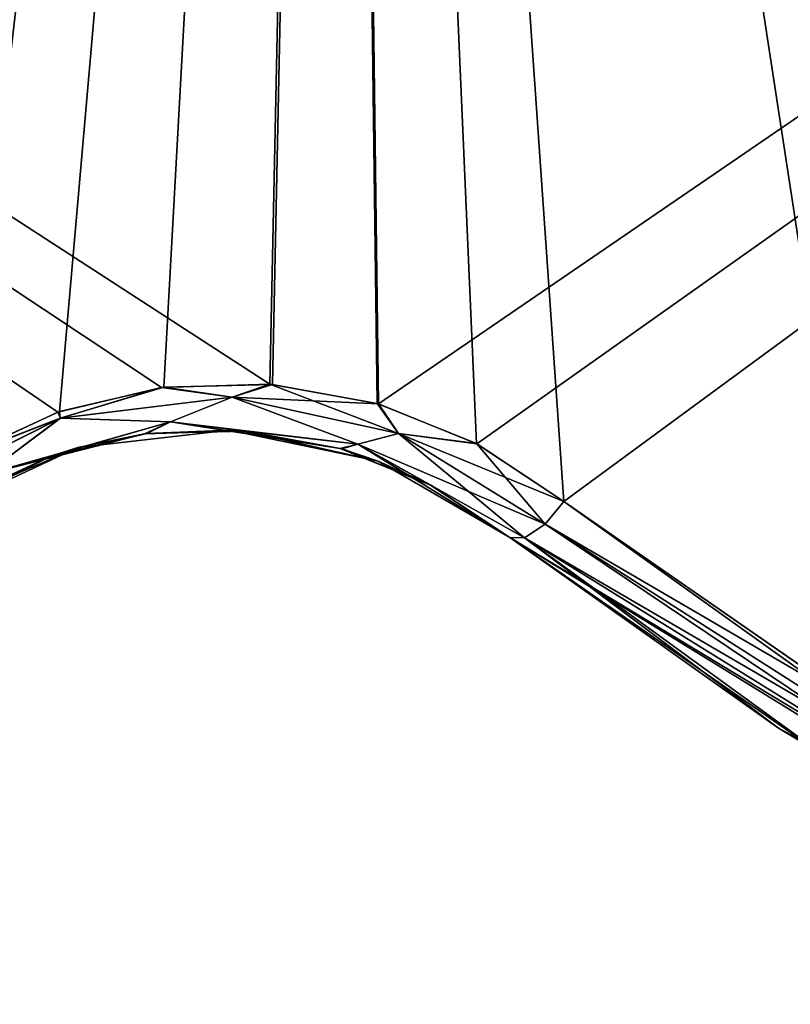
# Model space of a CAD drawing. Header units: millimetres. Extents: x -125 to 125, y -46 to 12.
# Tile 212 of 256: x 60.3 to 61.91, y -41.92 to -39.85. Entities that reach past the tile are written whole.
import ezdxf

# ---------------------------------------------------------------- set-up
doc = ezdxf.new("R2010")
doc.units = ezdxf.units.MM
doc.header["$LTSCALE"] = 26.699852
for name, color, linetype in [('127', 7, 'CONTINUOUS'), ('172', 7, 'CONTINUOUS'), ('182', 7, 'CONTINUOUS'), ('183', 7, 'CONTINUOUS'), ('211', 7, 'CONTINUOUS'), ('212', 7, 'CONTINUOUS'), ('241', 7, 'CONTINUOUS'), ('242', 7, 'CONTINUOUS')]:
    doc.layers.add(name, color=color, linetype=linetype)

msp = doc.modelspace()

# ---------------------------------------------------------------- linework, layer by layer
at = {"layer": '127', "linetype": 'CONTINUOUS'}
for points in [[(62.4702, -41.6423, 71.577), (61.324, -40.9377, 71.577), (62.4702, -41.6423, 59.6195), (62.4702, -41.6423, 71.577)], [(61.324, -40.9377, 71.577), (61.324, -40.9377, 60.8313), (62.4702, -41.6423, 59.6195), (61.324, -40.9377, 71.577)], [(62.4702, -41.6423, 59.6195), (61.324, -40.9377, 60.8313), (61.324, -40.9377, 59.6195), (62.4702, -41.6423, 59.6195)], [(62.4702, -41.6423, 83.5345), (61.324, -40.9377, 83.5345), (62.4702, -41.6423, 71.577), (62.4702, -41.6423, 83.5345)], [(61.324, -40.9377, 83.5345), (61.324, -40.9377, 72.7888), (62.4702, -41.6423, 71.577), (61.324, -40.9377, 83.5345)], [(62.4702, -41.6423, 71.577), (61.324, -40.9377, 72.7888), (61.324, -40.9377, 71.577), (62.4702, -41.6423, 71.577)], [(61.324, -40.9377, 47.6619), (61.324, -40.9377, 36.9163), (62.4702, -41.6423, 35.7044), (61.324, -40.9377, 47.6619)], [(62.4702, -41.6423, 35.7044), (61.324, -40.9377, 36.9163), (61.324, -40.9377, 35.7044), (62.4702, -41.6423, 35.7044)], [(62.4702, -41.6423, 35.7044), (61.324, -40.9377, 35.7044), (62.4702, -41.6423, 23.7469), (62.4702, -41.6423, 35.7044)], [(61.324, -40.9377, 35.7044), (61.324, -40.9377, 24.9588), (62.4702, -41.6423, 23.7469), (61.324, -40.9377, 35.7044)], [(62.4702, -41.6423, 23.7469), (61.324, -40.9377, 24.9588), (61.324, -40.9377, 23.7469), (62.4702, -41.6423, 23.7469)], [(62.4702, -41.6423, 59.6195), (61.324, -40.9377, 59.6195), (62.4702, -41.6423, 47.6619), (62.4702, -41.6423, 59.6195)], [(61.324, -40.9377, 59.6195), (61.324, -40.9377, 48.8738), (62.4702, -41.6423, 47.6619), (61.324, -40.9377, 59.6195)], [(62.4702, -41.6423, 47.6619), (61.324, -40.9377, 48.8738), (61.324, -40.9377, 47.6619), (62.4702, -41.6423, 47.6619)], [(62.4702, -41.6423, 47.6619), (61.324, -40.9377, 47.6619), (62.4702, -41.6423, 35.7044), (62.4702, -41.6423, 47.6619)], [(61.8868, -41.337, 107.4499), (61.324, -40.9377, 107.7738), (61.324, -40.9377, 107.4495), (61.8868, -41.337, 107.4499)], [(61.8868, -41.337, 107.4499), (61.324, -40.9377, 107.4495), (62.4702, -41.6423, 95.492), (61.8868, -41.337, 107.4499)], [(61.324, -40.9377, -106.5739), (61.324, -40.9377, -107.7738), (61.9777, -41.3912, -107.3975), (61.324, -40.9377, -106.5739)], [(61.324, -40.9377, -95.8283), (61.324, -40.9377, -106.5739), (61.9777, -41.3912, -107.3975), (61.324, -40.9377, -95.8283)], [(62.4702, -41.6423, -95.8283), (61.324, -40.9377, -95.8283), (61.9777, -41.3912, -107.3975), (62.4702, -41.6423, -95.8283)], [(61.324, -40.9377, -95.8283), (62.4702, -41.6423, -95.8283), (61.324, -40.9377, -94.6164), (61.324, -40.9377, -95.8283)], [(62.4702, -41.6423, -95.8283), (62.4702, -41.6423, -83.8707), (61.324, -40.9377, -83.8707), (62.4702, -41.6423, -95.8283)], [(62.4702, -41.6423, -95.8283), (61.324, -40.9377, -83.8707), (61.324, -40.9377, -94.6164), (62.4702, -41.6423, -95.8283)], [(62.4702, -41.6423, 95.492), (61.324, -40.9377, 95.492), (62.4702, -41.6423, 83.5345), (62.4702, -41.6423, 95.492)], [(61.324, -40.9377, 95.492), (61.324, -40.9377, 84.7463), (62.4702, -41.6423, 83.5345), (61.324, -40.9377, 95.492)], [(62.4702, -41.6423, 83.5345), (61.324, -40.9377, 84.7463), (61.324, -40.9377, 83.5345), (62.4702, -41.6423, 83.5345)], [(61.324, -40.9377, 107.4495), (61.324, -40.9377, 96.7039), (62.4702, -41.6423, 95.492), (61.324, -40.9377, 107.4495)], [(62.4702, -41.6423, 95.492), (61.324, -40.9377, 96.7039), (61.324, -40.9377, 95.492), (62.4702, -41.6423, 95.492)], [(62.4702, -41.6423, -59.9557), (61.324, -40.9377, -59.9557), (62.4702, -41.6423, -71.9132), (62.4702, -41.6423, -59.9557)], [(61.324, -40.9377, -59.9557), (61.324, -40.9377, -70.7014), (62.4702, -41.6423, -71.9132), (61.324, -40.9377, -59.9557)], [(62.4702, -41.6423, -71.9132), (61.324, -40.9377, -70.7014), (61.324, -40.9377, -71.9132), (62.4702, -41.6423, -71.9132)], [(62.4702, -41.6423, -24.0832), (61.324, -40.9377, -22.8713), (61.324, -40.9377, -24.0832), (62.4702, -41.6423, -24.0832)], [(61.324, -40.9377, -12.1256), (61.324, -40.9377, -22.8713), (62.4702, -41.6423, -24.0832), (61.324, -40.9377, -12.1256)], [(62.4702, -41.6423, -24.0832), (61.324, -40.9377, -24.0832), (62.4702, -41.6423, -36.0407), (62.4702, -41.6423, -24.0832)], [(62.4702, -41.6423, -12.1256), (61.324, -40.9377, -10.9138), (61.324, -40.9377, -12.1256), (62.4702, -41.6423, -12.1256)], [(61.324, -40.9377, -0.1681), (61.324, -40.9377, -10.9138), (62.4702, -41.6423, -12.1256), (61.324, -40.9377, -0.1681)], [(62.4702, -41.6423, -12.1256), (61.324, -40.9377, -12.1256), (62.4702, -41.6423, -24.0832), (62.4702, -41.6423, -12.1256)], [(61.324, -40.9377, -47.9982), (61.324, -40.9377, -58.7439), (62.4702, -41.6423, -59.9557), (61.324, -40.9377, -47.9982)], [(62.4702, -41.6423, -59.9557), (61.324, -40.9377, -58.7439), (61.324, -40.9377, -59.9557), (62.4702, -41.6423, -59.9557)], [(62.4702, -41.6423, -47.9982), (61.324, -40.9377, -46.7863), (61.324, -40.9377, -47.9982), (62.4702, -41.6423, -47.9982)], [(61.324, -40.9377, -36.0407), (61.324, -40.9377, -46.7863), (62.4702, -41.6423, -47.9982), (61.324, -40.9377, -36.0407)], [(62.4702, -41.6423, -47.9982), (61.324, -40.9377, -47.9982), (62.4702, -41.6423, -59.9557), (62.4702, -41.6423, -47.9982)], [(62.4702, -41.6423, -36.0407), (61.324, -40.9377, -34.8288), (61.324, -40.9377, -36.0407), (62.4702, -41.6423, -36.0407)], [(61.324, -40.9377, -24.0832), (61.324, -40.9377, -34.8288), (62.4702, -41.6423, -36.0407), (61.324, -40.9377, -24.0832)], [(62.4702, -41.6423, -36.0407), (61.324, -40.9377, -36.0407), (62.4702, -41.6423, -47.9982), (62.4702, -41.6423, -36.0407)], [(62.4702, -41.6423, -83.8707), (61.324, -40.9377, -82.6589), (61.324, -40.9377, -83.8707), (62.4702, -41.6423, -83.8707)], [(62.4702, -41.6423, 23.7469), (61.324, -40.9377, 23.7469), (62.4702, -41.6423, 11.7894), (62.4702, -41.6423, 23.7469)], [(62.4702, -41.6423, -0.1681), (61.324, -40.9377, 1.0437), (61.324, -40.9377, -0.1681), (62.4702, -41.6423, -0.1681)], [(61.324, -40.9377, -71.9132), (61.324, -40.9377, -82.6589), (62.4702, -41.6423, -83.8707), (61.324, -40.9377, -71.9132)], [(62.4702, -41.6423, -71.9132), (61.324, -40.9377, -71.9132), (62.4702, -41.6423, -83.8707), (62.4702, -41.6423, -71.9132)], [(62.4702, -41.6423, 11.7894), (61.324, -40.9377, 11.7894), (62.4702, -41.6423, -0.1681), (62.4702, -41.6423, 11.7894)], [(62.4702, -41.6423, 11.7894), (61.324, -40.9377, 13.0012), (61.324, -40.9377, 11.7894), (62.4702, -41.6423, 11.7894)], [(61.324, -40.9377, 23.7469), (61.324, -40.9377, 13.0012), (62.4702, -41.6423, 11.7894), (61.324, -40.9377, 23.7469)], [(61.324, -40.9377, 11.7894), (61.324, -40.9377, 1.0437), (62.4702, -41.6423, -0.1681), (61.324, -40.9377, 11.7894)], [(62.4702, -41.6423, -0.1681), (61.324, -40.9377, -0.1681), (62.4702, -41.6423, -12.1256), (62.4702, -41.6423, -0.1681)], [(61.9808, -41.393, 107.3957), (61.8868, -41.337, 107.4499), (62.4702, -41.6423, 95.492), (61.9808, -41.393, 107.3957)]]:
    msp.add_3dface(points, dxfattribs=at)
at = {"layer": '172', "linetype": 'CONTINUOUS'}
for points in [[(60.7354, -40.7124, 60.8313), (60.4183, -40.7491, 60.8313), (60.7354, -40.7124, 48.8738), (60.7354, -40.7124, 60.8313)], [(60.7354, -40.7124, 60.8313), (60.4183, -40.7491, 72.7888), (60.4183, -40.7491, 60.8313), (60.7354, -40.7124, 60.8313)], [(60.7354, -40.7124, 72.7888), (60.4183, -40.7491, 72.7888), (60.7354, -40.7124, 60.8313), (60.7354, -40.7124, 72.7888)], [(60.7354, -40.7124, -82.6589), (60.4183, -40.7491, -70.7014), (60.4183, -40.7491, -82.6589), (60.7354, -40.7124, -82.6589)], [(60.7354, -40.7124, 36.9163), (60.4183, -40.7491, 36.9163), (60.7354, -40.7124, 24.9588), (60.7354, -40.7124, 36.9163)], [(60.7354, -40.7124, 36.9163), (60.4183, -40.7491, 48.8738), (60.4183, -40.7491, 36.9163), (60.7354, -40.7124, 36.9163)], [(60.7354, -40.7124, 48.8738), (60.4183, -40.7491, 48.8738), (60.7354, -40.7124, 36.9163), (60.7354, -40.7124, 48.8738)], [(60.7354, -40.7124, 48.8738), (60.4183, -40.7491, 60.8313), (60.4183, -40.7491, 48.8738), (60.7354, -40.7124, 48.8738)], [(60.7354, -40.7124, 84.7463), (60.4183, -40.7491, 96.7039), (60.4183, -40.7491, 84.7463), (60.7354, -40.7124, 84.7463)], [(60.7354, -40.7124, 96.7039), (60.4183, -40.7491, 96.7039), (60.7354, -40.7124, 84.7463), (60.7354, -40.7124, 96.7039)], [(60.7354, -40.7124, 96.7039), (60.5585, -40.7201, 108.254), (60.4183, -40.7491, 96.7039), (60.7354, -40.7124, 96.7039)], [(60.7354, -40.7124, -58.7439), (60.4183, -40.7491, -46.7863), (60.4183, -40.7491, -58.7439), (60.7354, -40.7124, -58.7439)], [(60.7354, -40.7124, -82.6589), (60.4183, -40.7491, -82.6589), (60.7354, -40.7124, -94.6164), (60.7354, -40.7124, -82.6589)], [(60.7354, -40.7124, 72.7888), (60.4183, -40.7491, 84.7463), (60.4183, -40.7491, 72.7888), (60.7354, -40.7124, 72.7888)], [(60.7354, -40.7124, 84.7463), (60.4183, -40.7491, 84.7463), (60.7354, -40.7124, 72.7888), (60.7354, -40.7124, 84.7463)], [(60.7354, -40.7124, -34.8288), (60.4183, -40.7491, -22.8713), (60.4183, -40.7491, -34.8288), (60.7354, -40.7124, -34.8288)], [(60.7354, -40.7124, -70.7014), (60.4183, -40.7491, -70.7014), (60.7354, -40.7124, -82.6589), (60.7354, -40.7124, -70.7014)], [(60.7354, -40.7124, -22.8713), (60.4183, -40.7491, -22.8713), (60.7354, -40.7124, -34.8288), (60.7354, -40.7124, -22.8713)], [(60.7354, -40.7124, -22.8713), (60.4183, -40.7491, -10.9138), (60.4183, -40.7491, -22.8713), (60.7354, -40.7124, -22.8713)], [(60.7354, -40.7124, -70.7014), (60.4183, -40.7491, -58.7439), (60.4183, -40.7491, -70.7014), (60.7354, -40.7124, -70.7014)], [(60.7354, -40.7124, -58.7439), (60.4183, -40.7491, -58.7439), (60.7354, -40.7124, -70.7014), (60.7354, -40.7124, -58.7439)], [(60.7354, -40.7124, -46.7863), (60.4183, -40.7491, -46.7863), (60.7354, -40.7124, -58.7439), (60.7354, -40.7124, -46.7863)], [(60.7354, -40.7124, -46.7863), (60.4183, -40.7491, -34.8288), (60.4183, -40.7491, -46.7863), (60.7354, -40.7124, -46.7863)], [(60.7354, -40.7124, -34.8288), (60.4183, -40.7491, -34.8288), (60.7354, -40.7124, -46.7863), (60.7354, -40.7124, -34.8288)], [(60.7354, -40.7124, 13.0012), (60.4183, -40.7491, 13.0012), (60.7354, -40.7124, 1.0437), (60.7354, -40.7124, 13.0012)], [(60.7354, -40.7124, 13.0012), (60.4183, -40.7491, 24.9588), (60.4183, -40.7491, 13.0012), (60.7354, -40.7124, 13.0012)], [(60.7354, -40.7124, 24.9588), (60.4183, -40.7491, 24.9588), (60.7354, -40.7124, 13.0012), (60.7354, -40.7124, 24.9588)], [(60.7354, -40.7124, 24.9588), (60.4183, -40.7491, 36.9163), (60.4183, -40.7491, 24.9588), (60.7354, -40.7124, 24.9588)], [(60.7354, -40.7124, -10.9138), (60.4183, -40.7491, -10.9138), (60.7354, -40.7124, -22.8713), (60.7354, -40.7124, -10.9138)], [(60.7354, -40.7124, -10.9138), (60.4183, -40.7491, 1.0437), (60.4183, -40.7491, -10.9138), (60.7354, -40.7124, -10.9138)], [(60.7354, -40.7124, 1.0437), (60.4183, -40.7491, 1.0437), (60.7354, -40.7124, -10.9138), (60.7354, -40.7124, 1.0437)], [(60.7354, -40.7124, 1.0437), (60.4183, -40.7491, 13.0012), (60.4183, -40.7491, 1.0437), (60.7354, -40.7124, 1.0437)], [(60.7354, -40.7124, -106.5739), (60.4183, -40.7491, -106.5739), (60.563, -40.7195, -108.2512), (60.7354, -40.7124, -106.5739)], [(60.4183, -40.7491, -106.5739), (60.7354, -40.7124, -106.5739), (60.4183, -40.7491, -94.6164), (60.4183, -40.7491, -106.5739)], [(60.7354, -40.7124, -94.6164), (60.4183, -40.7491, -82.6589), (60.4183, -40.7491, -94.6164), (60.7354, -40.7124, -94.6164)], [(60.7354, -40.7124, -106.5739), (60.7354, -40.7124, -94.6164), (60.4183, -40.7491, -94.6164), (60.7354, -40.7124, -106.5739)], [(60.7648, -40.7141, 108.1268), (60.5585, -40.7201, 108.254), (60.7354, -40.7124, 96.7039), (60.7648, -40.7141, 108.1268)], [(60.7695, -40.7145, -108.1239), (60.7354, -40.7124, -106.5739), (60.563, -40.7195, -108.2512), (60.7695, -40.7145, -108.1239)], [(61.048, -40.7774, 60.8313), (60.7354, -40.7124, 60.8313), (61.048, -40.7774, 48.8738), (61.048, -40.7774, 60.8313)], [(61.048, -40.7774, 60.8313), (60.7354, -40.7124, 72.7888), (60.7354, -40.7124, 60.8313), (61.048, -40.7774, 60.8313)], [(61.048, -40.7774, 72.7888), (60.7354, -40.7124, 72.7888), (61.048, -40.7774, 60.8313), (61.048, -40.7774, 72.7888)], [(61.048, -40.7774, -58.7439), (60.7354, -40.7124, -46.7863), (60.7354, -40.7124, -58.7439), (61.048, -40.7774, -58.7439)], [(61.048, -40.7774, 48.8738), (60.7354, -40.7124, 60.8313), (60.7354, -40.7124, 48.8738), (61.048, -40.7774, 48.8738)], [(61.048, -40.7774, 24.9588), (60.7354, -40.7124, 36.9163), (60.7354, -40.7124, 24.9588), (61.048, -40.7774, 24.9588)], [(61.048, -40.7774, 36.9163), (60.7354, -40.7124, 36.9163), (61.048, -40.7774, 24.9588), (61.048, -40.7774, 36.9163)], [(61.048, -40.7774, 36.9163), (60.7354, -40.7124, 48.8738), (60.7354, -40.7124, 36.9163), (61.048, -40.7774, 36.9163)], [(61.048, -40.7774, 48.8738), (60.7354, -40.7124, 48.8738), (61.048, -40.7774, 36.9163), (61.048, -40.7774, 48.8738)], [(61.048, -40.7774, 84.7463), (60.7354, -40.7124, 96.7039), (60.7354, -40.7124, 84.7463), (61.048, -40.7774, 84.7463)], [(61.048, -40.7774, 96.7039), (60.7354, -40.7124, 96.7039), (61.048, -40.7774, 84.7463), (61.048, -40.7774, 96.7039)], [(61.048, -40.7774, 96.7039), (60.7648, -40.7141, 108.1268), (60.7354, -40.7124, 96.7039), (61.048, -40.7774, 96.7039)], [(61.048, -40.7774, -82.6589), (60.7354, -40.7124, -82.6589), (61.048, -40.7774, -94.6164), (61.048, -40.7774, -82.6589)], [(61.048, -40.7774, -94.6164), (60.7354, -40.7124, -82.6589), (60.7354, -40.7124, -94.6164), (61.048, -40.7774, -94.6164)], [(61.048, -40.7774, 72.7888), (60.7354, -40.7124, 84.7463), (60.7354, -40.7124, 72.7888), (61.048, -40.7774, 72.7888)], [(61.048, -40.7774, 84.7463), (60.7354, -40.7124, 84.7463), (61.048, -40.7774, 72.7888), (61.048, -40.7774, 84.7463)], [(61.048, -40.7774, -70.7014), (60.7354, -40.7124, -70.7014), (61.048, -40.7774, -82.6589), (61.048, -40.7774, -70.7014)], [(61.048, -40.7774, -82.6589), (60.7354, -40.7124, -70.7014), (60.7354, -40.7124, -82.6589), (61.048, -40.7774, -82.6589)], [(61.048, -40.7774, -34.8288), (60.7354, -40.7124, -22.8713), (60.7354, -40.7124, -34.8288), (61.048, -40.7774, -34.8288)], [(61.048, -40.7774, -22.8713), (60.7354, -40.7124, -22.8713), (61.048, -40.7774, -34.8288), (61.048, -40.7774, -22.8713)], [(61.048, -40.7774, -58.7439), (60.7354, -40.7124, -58.7439), (61.048, -40.7774, -70.7014), (61.048, -40.7774, -58.7439)], [(61.048, -40.7774, -46.7863), (60.7354, -40.7124, -46.7863), (61.048, -40.7774, -58.7439), (61.048, -40.7774, -46.7863)], [(61.048, -40.7774, -46.7863), (60.7354, -40.7124, -34.8288), (60.7354, -40.7124, -46.7863), (61.048, -40.7774, -46.7863)], [(61.048, -40.7774, -34.8288), (60.7354, -40.7124, -34.8288), (61.048, -40.7774, -46.7863), (61.048, -40.7774, -34.8288)], [(61.048, -40.7774, -70.7014), (60.7354, -40.7124, -58.7439), (60.7354, -40.7124, -70.7014), (61.048, -40.7774, -70.7014)], [(61.048, -40.7774, 1.0437), (60.7354, -40.7124, 13.0012), (60.7354, -40.7124, 1.0437), (61.048, -40.7774, 1.0437)], [(61.048, -40.7774, 13.0012), (60.7354, -40.7124, 13.0012), (61.048, -40.7774, 1.0437), (61.048, -40.7774, 13.0012)], [(61.048, -40.7774, 13.0012), (60.7354, -40.7124, 24.9588), (60.7354, -40.7124, 13.0012), (61.048, -40.7774, 13.0012)], [(61.048, -40.7774, 24.9588), (60.7354, -40.7124, 24.9588), (61.048, -40.7774, 13.0012), (61.048, -40.7774, 24.9588)], [(61.048, -40.7774, -22.8713), (60.7354, -40.7124, -10.9138), (60.7354, -40.7124, -22.8713), (61.048, -40.7774, -22.8713)], [(61.048, -40.7774, -10.9138), (60.7354, -40.7124, -10.9138), (61.048, -40.7774, -22.8713), (61.048, -40.7774, -10.9138)], [(61.048, -40.7774, -10.9138), (60.7354, -40.7124, 1.0437), (60.7354, -40.7124, -10.9138), (61.048, -40.7774, -10.9138)], [(61.048, -40.7774, 1.0437), (60.7354, -40.7124, 1.0437), (61.048, -40.7774, -10.9138), (61.048, -40.7774, 1.0437)], [(61.048, -40.7774, -106.5739), (61.048, -40.7774, -94.6164), (60.7354, -40.7124, -94.6164), (61.048, -40.7774, -106.5739)], [(61.048, -40.7774, -106.5739), (60.7354, -40.7124, -106.5739), (60.9717, -40.7517, -107.9978), (61.048, -40.7774, -106.5739)], [(60.9717, -40.7517, -107.9978), (60.7354, -40.7124, -106.5739), (60.7695, -40.7145, -108.1239), (60.9717, -40.7517, -107.9978)], [(60.7354, -40.7124, -106.5739), (61.048, -40.7774, -106.5739), (60.7354, -40.7124, -94.6164), (60.7354, -40.7124, -106.5739)], [(60.9686, -40.7508, 107.9997), (60.7648, -40.7141, 108.1268), (61.048, -40.7774, 96.7039), (60.9686, -40.7508, 107.9997)], [(60.5585, -40.7201, 108.254), (60.3607, -40.7673, 108.3743), (60.4183, -40.7491, 96.7039), (60.5585, -40.7201, 108.254)], [(60.563, -40.7195, -108.2512), (60.4183, -40.7491, -106.5739), (60.3639, -40.7662, -108.3723), (60.563, -40.7195, -108.2512)], [(60.4183, -40.7491, 60.8313), (60.129, -40.8839, 72.7888), (60.129, -40.8839, 60.8313), (60.4183, -40.7491, 60.8313)], [(60.4183, -40.7491, 72.7888), (60.129, -40.8839, 72.7888), (60.4183, -40.7491, 60.8313), (60.4183, -40.7491, 72.7888)], [(60.4183, -40.7491, -70.7014), (60.129, -40.8839, -70.7014), (60.4183, -40.7491, -82.6589), (60.4183, -40.7491, -70.7014)], [(60.4183, -40.7491, -82.6589), (60.129, -40.8839, -70.7014), (60.129, -40.8839, -82.6589), (60.4183, -40.7491, -82.6589)], [(60.4183, -40.7491, 36.9163), (60.129, -40.8839, 48.8738), (60.129, -40.8839, 36.9163), (60.4183, -40.7491, 36.9163)], [(60.4183, -40.7491, 48.8738), (60.129, -40.8839, 48.8738), (60.4183, -40.7491, 36.9163), (60.4183, -40.7491, 48.8738)], [(60.4183, -40.7491, 48.8738), (60.129, -40.8839, 60.8313), (60.129, -40.8839, 48.8738), (60.4183, -40.7491, 48.8738)], [(60.4183, -40.7491, 60.8313), (60.129, -40.8839, 60.8313), (60.4183, -40.7491, 48.8738), (60.4183, -40.7491, 60.8313)], [(60.4183, -40.7491, 96.7039), (60.129, -40.8839, 96.7039), (60.4183, -40.7491, 84.7463), (60.4183, -40.7491, 96.7039)], [(60.4183, -40.7491, 96.7039), (60.1808, -40.851, 108.4824), (60.129, -40.8839, 96.7039), (60.4183, -40.7491, 96.7039)], [(60.4183, -40.7491, 84.7463), (60.129, -40.8839, 96.7039), (60.129, -40.8839, 84.7463), (60.4183, -40.7491, 84.7463)], [(60.4183, -40.7491, -46.7863), (60.129, -40.8839, -46.7863), (60.4183, -40.7491, -58.7439), (60.4183, -40.7491, -46.7863)], [(60.4183, -40.7491, -82.6589), (60.129, -40.8839, -82.6589), (60.4183, -40.7491, -94.6164), (60.4183, -40.7491, -82.6589)], [(60.4183, -40.7491, 72.7888), (60.129, -40.8839, 84.7463), (60.129, -40.8839, 72.7888), (60.4183, -40.7491, 72.7888)], [(60.4183, -40.7491, 84.7463), (60.129, -40.8839, 84.7463), (60.4183, -40.7491, 72.7888), (60.4183, -40.7491, 84.7463)], [(60.4183, -40.7491, -70.7014), (60.129, -40.8839, -58.7439), (60.129, -40.8839, -70.7014), (60.4183, -40.7491, -70.7014)], [(60.4183, -40.7491, -34.8288), (60.129, -40.8839, -22.8713), (60.129, -40.8839, -34.8288), (60.4183, -40.7491, -34.8288)], [(60.4183, -40.7491, -22.8713), (60.129, -40.8839, -22.8713), (60.4183, -40.7491, -34.8288), (60.4183, -40.7491, -22.8713)], [(60.4183, -40.7491, -22.8713), (60.129, -40.8839, -10.9138), (60.129, -40.8839, -22.8713), (60.4183, -40.7491, -22.8713)], [(60.4183, -40.7491, -46.7863), (60.129, -40.8839, -34.8288), (60.129, -40.8839, -46.7863), (60.4183, -40.7491, -46.7863)], [(60.4183, -40.7491, -34.8288), (60.129, -40.8839, -34.8288), (60.4183, -40.7491, -46.7863), (60.4183, -40.7491, -34.8288)], [(60.4183, -40.7491, -58.7439), (60.129, -40.8839, -58.7439), (60.4183, -40.7491, -70.7014), (60.4183, -40.7491, -58.7439)], [(60.4183, -40.7491, 13.0012), (60.129, -40.8839, 24.9588), (60.129, -40.8839, 13.0012), (60.4183, -40.7491, 13.0012)], [(60.4183, -40.7491, 24.9588), (60.129, -40.8839, 24.9588), (60.4183, -40.7491, 13.0012), (60.4183, -40.7491, 24.9588)], [(60.4183, -40.7491, 24.9588), (60.129, -40.8839, 36.9163), (60.129, -40.8839, 24.9588), (60.4183, -40.7491, 24.9588)], [(60.4183, -40.7491, 36.9163), (60.129, -40.8839, 36.9163), (60.4183, -40.7491, 24.9588), (60.4183, -40.7491, 36.9163)], [(60.4183, -40.7491, 13.0012), (60.129, -40.8839, 13.0012), (60.4183, -40.7491, 1.0437), (60.4183, -40.7491, 13.0012)], [(60.4183, -40.7491, -10.9138), (60.129, -40.8839, -10.9138), (60.4183, -40.7491, -22.8713), (60.4183, -40.7491, -10.9138)], [(60.4183, -40.7491, -10.9138), (60.129, -40.8839, 1.0437), (60.129, -40.8839, -10.9138), (60.4183, -40.7491, -10.9138)], [(60.4183, -40.7491, 1.0437), (60.129, -40.8839, 1.0437), (60.4183, -40.7491, -10.9138), (60.4183, -40.7491, 1.0437)], [(60.4183, -40.7491, 1.0437), (60.129, -40.8839, 13.0012), (60.129, -40.8839, 1.0437), (60.4183, -40.7491, 1.0437)], [(60.4183, -40.7491, -58.7439), (60.129, -40.8839, -46.7863), (60.129, -40.8839, -58.7439), (60.4183, -40.7491, -58.7439)], [(60.4183, -40.7491, -106.5739), (60.129, -40.8839, -106.5739), (60.3639, -40.7662, -108.3723), (60.4183, -40.7491, -106.5739)], [(60.129, -40.8839, -106.5739), (60.4183, -40.7491, -106.5739), (60.129, -40.8839, -94.6164), (60.129, -40.8839, -106.5739)], [(60.4183, -40.7491, -106.5739), (60.4183, -40.7491, -94.6164), (60.129, -40.8839, -94.6164), (60.4183, -40.7491, -106.5739)], [(60.4183, -40.7491, -94.6164), (60.129, -40.8839, -82.6589), (60.129, -40.8839, -94.6164), (60.4183, -40.7491, -94.6164)], [(60.3607, -40.7673, 108.3743), (60.1808, -40.851, 108.4824), (60.4183, -40.7491, 96.7039), (60.3607, -40.7673, 108.3743)], [(61.158, -40.8274, 107.8801), (60.9686, -40.7508, 107.9997), (61.048, -40.7774, 96.7039), (61.158, -40.8274, 107.8801)], [(61.1587, -40.8278, -107.8796), (61.048, -40.7774, -106.5739), (60.9717, -40.7517, -107.9978), (61.1587, -40.8278, -107.8796)], [(60.3639, -40.7662, -108.3723), (60.129, -40.8839, -106.5739), (60.1823, -40.8501, -108.4815), (60.3639, -40.7662, -108.3723)], [(61.324, -40.9377, 84.7463), (61.324, -40.9377, 95.492), (61.048, -40.7774, 96.7039), (61.324, -40.9377, 84.7463)], [(61.324, -40.9377, -59.9557), (61.324, -40.9377, -58.7439), (61.048, -40.7774, -58.7439), (61.324, -40.9377, -59.9557)], [(61.324, -40.9377, -58.7439), (61.324, -40.9377, -47.9982), (61.048, -40.7774, -46.7863), (61.324, -40.9377, -58.7439)], [(61.324, -40.9377, -58.7439), (61.048, -40.7774, -46.7863), (61.048, -40.7774, -58.7439), (61.324, -40.9377, -58.7439)], [(61.324, -40.9377, 83.5345), (61.324, -40.9377, 84.7463), (61.048, -40.7774, 84.7463), (61.324, -40.9377, 83.5345)], [(61.324, -40.9377, 84.7463), (61.048, -40.7774, 96.7039), (61.048, -40.7774, 84.7463), (61.324, -40.9377, 84.7463)], [(61.324, -40.9377, 72.7888), (61.324, -40.9377, 83.5345), (61.048, -40.7774, 84.7463), (61.324, -40.9377, 72.7888)], [(61.324, -40.9377, 71.577), (61.324, -40.9377, 72.7888), (61.048, -40.7774, 72.7888), (61.324, -40.9377, 71.577)], [(61.324, -40.9377, 96.7039), (61.158, -40.8274, 107.8801), (61.048, -40.7774, 96.7039), (61.324, -40.9377, 96.7039)], [(61.324, -40.9377, 72.7888), (61.048, -40.7774, 84.7463), (61.048, -40.7774, 72.7888), (61.324, -40.9377, 72.7888)], [(61.324, -40.9377, 95.492), (61.324, -40.9377, 96.7039), (61.048, -40.7774, 96.7039), (61.324, -40.9377, 95.492)], [(61.324, -40.9377, -22.8713), (61.324, -40.9377, -12.1256), (61.048, -40.7774, -10.9138), (61.324, -40.9377, -22.8713)], [(61.324, -40.9377, 13.0012), (61.048, -40.7774, 24.9588), (61.048, -40.7774, 13.0012), (61.324, -40.9377, 13.0012)], [(61.324, -40.9377, -24.0832), (61.324, -40.9377, -22.8713), (61.048, -40.7774, -22.8713), (61.324, -40.9377, -24.0832)], [(61.324, -40.9377, 11.7894), (61.324, -40.9377, 13.0012), (61.048, -40.7774, 13.0012), (61.324, -40.9377, 11.7894)], [(61.324, -40.9377, 13.0012), (61.324, -40.9377, 23.7469), (61.048, -40.7774, 24.9588), (61.324, -40.9377, 13.0012)], [(61.324, -40.9377, -107.7738), (61.324, -40.9377, -106.5739), (61.048, -40.7774, -106.5739), (61.324, -40.9377, -107.7738)], [(61.324, -40.9377, -107.7738), (61.048, -40.7774, -106.5739), (61.1587, -40.8278, -107.8796), (61.324, -40.9377, -107.7738)], [(61.324, -40.9377, -106.5739), (61.324, -40.9377, -95.8283), (61.048, -40.7774, -94.6164), (61.324, -40.9377, -106.5739)], [(61.324, -40.9377, 24.9588), (61.048, -40.7774, 36.9163), (61.048, -40.7774, 24.9588), (61.324, -40.9377, 24.9588)], [(61.324, -40.9377, 23.7469), (61.324, -40.9377, 24.9588), (61.048, -40.7774, 24.9588), (61.324, -40.9377, 23.7469)], [(61.324, -40.9377, 24.9588), (61.324, -40.9377, 35.7044), (61.048, -40.7774, 36.9163), (61.324, -40.9377, 24.9588)], [(61.048, -40.7774, -106.5739), (61.324, -40.9377, -106.5739), (61.048, -40.7774, -94.6164), (61.048, -40.7774, -106.5739)], [(61.324, -40.9377, -95.8283), (61.324, -40.9377, -94.6164), (61.048, -40.7774, -94.6164), (61.324, -40.9377, -95.8283)], [(61.324, -40.9377, -83.8707), (61.324, -40.9377, -82.6589), (61.048, -40.7774, -82.6589), (61.324, -40.9377, -83.8707)], [(61.324, -40.9377, 1.0437), (61.324, -40.9377, 11.7894), (61.048, -40.7774, 13.0012), (61.324, -40.9377, 1.0437)], [(61.324, -40.9377, -82.6589), (61.324, -40.9377, -71.9132), (61.048, -40.7774, -70.7014), (61.324, -40.9377, -82.6589)], [(61.324, -40.9377, -82.6589), (61.048, -40.7774, -70.7014), (61.048, -40.7774, -82.6589), (61.324, -40.9377, -82.6589)], [(61.324, -40.9377, -0.1681), (61.324, -40.9377, 1.0437), (61.048, -40.7774, 1.0437), (61.324, -40.9377, -0.1681)], [(61.324, -40.9377, 1.0437), (61.048, -40.7774, 13.0012), (61.048, -40.7774, 1.0437), (61.324, -40.9377, 1.0437)], [(61.324, -40.9377, -10.9138), (61.324, -40.9377, -0.1681), (61.048, -40.7774, 1.0437), (61.324, -40.9377, -10.9138)], [(61.324, -40.9377, -12.1256), (61.324, -40.9377, -10.9138), (61.048, -40.7774, -10.9138), (61.324, -40.9377, -12.1256)], [(61.324, -40.9377, -94.6164), (61.324, -40.9377, -83.8707), (61.048, -40.7774, -82.6589), (61.324, -40.9377, -94.6164)], [(61.324, -40.9377, -94.6164), (61.048, -40.7774, -82.6589), (61.048, -40.7774, -94.6164), (61.324, -40.9377, -94.6164)], [(61.324, -40.9377, -10.9138), (61.048, -40.7774, 1.0437), (61.048, -40.7774, -10.9138), (61.324, -40.9377, -10.9138)], [(61.324, -40.9377, 60.8313), (61.048, -40.7774, 72.7888), (61.048, -40.7774, 60.8313), (61.324, -40.9377, 60.8313)], [(61.324, -40.9377, 59.6195), (61.324, -40.9377, 60.8313), (61.048, -40.7774, 60.8313), (61.324, -40.9377, 59.6195)], [(61.324, -40.9377, 60.8313), (61.324, -40.9377, 71.577), (61.048, -40.7774, 72.7888), (61.324, -40.9377, 60.8313)], [(61.324, -40.9377, -46.7863), (61.324, -40.9377, -36.0407), (61.048, -40.7774, -34.8288), (61.324, -40.9377, -46.7863)], [(61.324, -40.9377, -47.9982), (61.324, -40.9377, -46.7863), (61.048, -40.7774, -46.7863), (61.324, -40.9377, -47.9982)], [(61.324, -40.9377, -46.7863), (61.048, -40.7774, -34.8288), (61.048, -40.7774, -46.7863), (61.324, -40.9377, -46.7863)], [(61.324, -40.9377, -70.7014), (61.048, -40.7774, -58.7439), (61.048, -40.7774, -70.7014), (61.324, -40.9377, -70.7014)], [(61.324, -40.9377, -71.9132), (61.324, -40.9377, -70.7014), (61.048, -40.7774, -70.7014), (61.324, -40.9377, -71.9132)], [(61.324, -40.9377, -22.8713), (61.048, -40.7774, -10.9138), (61.048, -40.7774, -22.8713), (61.324, -40.9377, -22.8713)], [(61.324, -40.9377, -70.7014), (61.324, -40.9377, -59.9557), (61.048, -40.7774, -58.7439), (61.324, -40.9377, -70.7014)], [(61.324, -40.9377, -34.8288), (61.324, -40.9377, -24.0832), (61.048, -40.7774, -22.8713), (61.324, -40.9377, -34.8288)], [(61.324, -40.9377, -36.0407), (61.324, -40.9377, -34.8288), (61.048, -40.7774, -34.8288), (61.324, -40.9377, -36.0407)], [(61.324, -40.9377, 36.9163), (61.048, -40.7774, 48.8738), (61.048, -40.7774, 36.9163), (61.324, -40.9377, 36.9163)], [(61.324, -40.9377, -34.8288), (61.048, -40.7774, -22.8713), (61.048, -40.7774, -34.8288), (61.324, -40.9377, -34.8288)], [(61.324, -40.9377, 35.7044), (61.324, -40.9377, 36.9163), (61.048, -40.7774, 36.9163), (61.324, -40.9377, 35.7044)], [(61.324, -40.9377, 36.9163), (61.324, -40.9377, 47.6619), (61.048, -40.7774, 48.8738), (61.324, -40.9377, 36.9163)], [(61.324, -40.9377, 48.8738), (61.048, -40.7774, 60.8313), (61.048, -40.7774, 48.8738), (61.324, -40.9377, 48.8738)], [(61.324, -40.9377, 47.6619), (61.324, -40.9377, 48.8738), (61.048, -40.7774, 48.8738), (61.324, -40.9377, 47.6619)], [(61.324, -40.9377, 48.8738), (61.324, -40.9377, 59.6195), (61.048, -40.7774, 60.8313), (61.324, -40.9377, 48.8738)], [(61.324, -40.9377, 96.7039), (61.324, -40.9377, 107.4495), (61.158, -40.8274, 107.8801), (61.324, -40.9377, 96.7039)], [(61.324, -40.9377, 107.4495), (61.324, -40.9377, 107.7738), (61.158, -40.8274, 107.8801), (61.324, -40.9377, 107.4495)]]:
    msp.add_3dface(points, dxfattribs=at)
at = {"layer": '182', "color": 7, "linetype": 'CONTINUOUS'}
for points in [[(50.6183, -33.9986, -113.4723), (60.9633, -33.9986, -108.2666), (51.5547, -41.6821, -112.9025), (50.6183, -33.9986, -113.4723)], [(51.5547, -41.6821, -112.9025), (60.9633, -33.9986, -108.2666), (51.7565, -41.5944, -112.8119), (51.5547, -41.6821, -112.9025)], [(51.7565, -41.5944, -112.8119), (60.9633, -33.9986, -108.2666), (51.9745, -41.5481, -112.7125), (51.7565, -41.5944, -112.8119)], [(51.9745, -41.5481, -112.7125), (60.9633, -33.9986, -108.2666), (52.1985, -41.5468, -112.6089), (51.9745, -41.5481, -112.7125)], [(52.1985, -41.5468, -112.6089), (60.9633, -33.9986, -108.2666), (52.4171, -41.5905, -112.5065), (52.1985, -41.5468, -112.6089)], [(52.4171, -41.5905, -112.5065), (60.9633, -33.9986, -108.2666), (52.6199, -41.6759, -112.4101), (52.4171, -41.5905, -112.5065)], [(52.6199, -41.6759, -112.4101), (60.9633, -33.9986, -108.2666), (52.8044, -41.8023, -112.3212), (52.6199, -41.6759, -112.4101)], [(52.8044, -41.8023, -112.3212), (60.9633, -33.9986, -108.2666), (54.1497, -42.6114, -111.6631), (52.8044, -41.8023, -112.3212)], [(54.1497, -42.6114, -111.6631), (60.9633, -33.9986, -108.2666), (54.9181, -42.8481, -111.2826), (54.1497, -42.6114, -111.6631)], [(54.9181, -42.8481, -111.2826), (60.9633, -33.9986, -108.2666), (55.722, -42.9565, -110.8802), (54.9181, -42.8481, -111.2826)], [(55.722, -42.9565, -110.8802), (60.9633, -33.9986, -108.2666), (56.5351, -42.9307, -110.4683), (55.722, -42.9565, -110.8802)], [(56.5351, -42.9307, -110.4683), (60.9633, -33.9986, -108.2666), (57.3297, -42.7719, -110.0612), (56.5351, -42.9307, -110.4683)], [(57.3297, -42.7719, -110.0612), (60.9633, -33.9986, -108.2666), (58.0789, -42.4884, -109.6733), (57.3297, -42.7719, -110.0612)], [(58.0789, -42.4884, -109.6733), (60.9633, -33.9986, -108.2666), (58.7603, -42.0949, -109.3175), (58.0789, -42.4884, -109.6733)], [(58.7603, -42.0949, -109.3175), (60.9633, -33.9986, -108.2666), (59.8657, -41.0439, -108.737), (58.7603, -42.0949, -109.3175)], [(59.8657, -41.0439, -108.737), (60.9633, -33.9986, -108.2666), (60.0545, -40.8519, -108.6367), (59.8657, -41.0439, -108.737)], [(60.0545, -40.8519, -108.6367), (60.9633, -33.9986, -108.2666), (60.1799, -40.7657, -108.569), (60.0545, -40.8519, -108.6367)], [(60.1799, -40.7657, -108.569), (60.9633, -33.9986, -108.2666), (60.3799, -40.6734, -108.4597), (60.1799, -40.7657, -108.569)], [(60.3799, -40.6734, -108.4597), (60.9633, -33.9986, -108.2666), (60.5991, -40.6221, -108.3384), (60.3799, -40.6734, -108.4597)], [(60.5991, -40.6221, -108.3384), (60.9633, -33.9986, -108.2666), (60.8264, -40.6165, -108.2111), (60.5991, -40.6221, -108.3384)], [(60.8264, -40.6165, -108.2111), (60.9633, -33.9986, -108.2666), (61.049, -40.6575, -108.0849), (60.8264, -40.6165, -108.2111)], [(60.9633, -33.9986, -108.2666), (70.7786, -33.9986, -102.1203), (61.049, -40.6575, -108.0849), (60.9633, -33.9986, -108.2666)], [(61.049, -40.6575, -108.0849), (70.7786, -33.9986, -102.1203), (61.2549, -40.7412, -107.9666), (61.049, -40.6575, -108.0849)], [(61.2549, -40.7412, -107.9666), (70.7786, -33.9986, -102.1203), (61.4369, -40.8621, -107.8607), (61.2549, -40.7412, -107.9666)], [(61.4369, -40.8621, -107.8607), (70.7786, -33.9986, -102.1203), (62.078, -41.3065, -107.4841), (61.4369, -40.8621, -107.8607)]]:
    msp.add_3dface(points, dxfattribs=at)
at = {"layer": '183', "color": 7, "linetype": 'CONTINUOUS'}
for points in [[(60.3763, -40.6746, 108.4617), (50.6152, -33.9986, 113.4737), (60.1783, -40.7667, 108.5698), (60.3763, -40.6746, 108.4617)], [(60.5941, -40.6227, 108.3412), (50.6152, -33.9986, 113.4737), (60.3763, -40.6746, 108.4617), (60.5941, -40.6227, 108.3412)], [(60.8213, -40.6161, 108.214), (50.6152, -33.9986, 113.4737), (60.5941, -40.6227, 108.3412), (60.8213, -40.6161, 108.214)], [(60.9603, -33.9986, 108.2683), (50.6152, -33.9986, 113.4737), (60.8213, -40.6161, 108.214), (60.9603, -33.9986, 108.2683)], [(61.0456, -40.6565, 108.0868), (60.9603, -33.9986, 108.2683), (60.8213, -40.6161, 108.214), (61.0456, -40.6565, 108.0868)], [(61.2541, -40.7407, 107.9671), (60.9603, -33.9986, 108.2683), (61.0456, -40.6565, 108.0868), (61.2541, -40.7407, 107.9671)], [(61.4369, -40.8621, 107.8607), (60.9603, -33.9986, 108.2683), (61.2541, -40.7407, 107.9671), (61.4369, -40.8621, 107.8607)], [(62.0811, -41.3083, 107.4822), (60.9603, -33.9986, 108.2683), (61.4369, -40.8621, 107.8607), (62.0811, -41.3083, 107.4822)], [(62.7877, -41.646, 107.0642), (60.9603, -33.9986, 108.2683), (62.0811, -41.3083, 107.4822), (62.7877, -41.646, 107.0642)], [(63.5548, -41.8703, 106.606), (60.9603, -33.9986, 108.2683), (62.7877, -41.646, 107.0642), (63.5548, -41.8703, 106.606)], [(64.3604, -41.9676, 106.1196), (60.9603, -33.9986, 108.2683), (63.5548, -41.8703, 106.606), (64.3604, -41.9676, 106.1196)], [(65.1776, -41.93, 105.6205), (60.9603, -33.9986, 108.2683), (64.3604, -41.9676, 106.1196), (65.1776, -41.93, 105.6205)], [(65.9765, -41.7573, 105.1268), (60.9603, -33.9986, 108.2683), (65.1776, -41.93, 105.6205), (65.9765, -41.7573, 105.1268)], [(66.728, -41.4583, 104.6576), (60.9603, -33.9986, 108.2683), (65.9765, -41.7573, 105.1268), (66.728, -41.4583, 104.6576)], [(67.407, -41.0493, 104.2301), (60.9603, -33.9986, 108.2683), (66.728, -41.4583, 104.6576), (67.407, -41.0493, 104.2301)], [(67.9955, -40.5519, 103.8575), (60.9603, -33.9986, 108.2683), (67.407, -41.0493, 104.2301), (67.9955, -40.5519, 103.8575)], [(68.4847, -39.9876, 103.5474), (60.9603, -33.9986, 108.2683), (67.9955, -40.5519, 103.8575), (68.4847, -39.9876, 103.5474)], [(68.7869, -39.7088, 103.3527), (60.9603, -33.9986, 108.2683), (68.4847, -39.9876, 103.5474), (68.7869, -39.7088, 103.3527)]]:
    msp.add_3dface(points, dxfattribs=at)
at = {"layer": '211', "linetype": 'CONTINUOUS'}
for points in [[(60.5941, -40.6227, 108.3412), (60.3763, -40.6746, 108.4617), (60.3819, -40.6874, 108.4572), (60.5941, -40.6227, 108.3412)], [(60.5941, -40.6227, 108.3412), (60.3819, -40.6874, 108.4572), (60.7419, -40.643, 108.2527), (60.5941, -40.6227, 108.3412)], [(60.8213, -40.6161, 108.214), (60.5941, -40.6227, 108.3412), (60.7419, -40.643, 108.2527), (60.8213, -40.6161, 108.214)], [(60.8213, -40.6161, 108.214), (60.7419, -40.643, 108.2527), (61.0908, -40.7196, 108.0476), (60.8213, -40.6161, 108.214)], [(61.0456, -40.6565, 108.0868), (60.8213, -40.6161, 108.214), (61.0908, -40.7196, 108.0476), (61.0456, -40.6565, 108.0868)], [(60.3819, -40.6874, 108.4572), (60.6129, -40.695, 108.2879), (60.7419, -40.643, 108.2527), (60.3819, -40.6874, 108.4572)], [(60.6129, -40.695, 108.2879), (61.0056, -40.742, 108.0481), (60.7419, -40.643, 108.2527), (60.6129, -40.695, 108.2879)], [(60.7419, -40.643, 108.2527), (61.0056, -40.742, 108.0481), (61.0908, -40.7196, 108.0476), (60.7419, -40.643, 108.2527)], [(60.3763, -40.6746, 108.4617), (60.1783, -40.7667, 108.5698), (60.3819, -40.6874, 108.4572), (60.3763, -40.6746, 108.4617)], [(61.2541, -40.7407, 107.9671), (61.0456, -40.6565, 108.0868), (61.0908, -40.7196, 108.0476), (61.2541, -40.7407, 107.9671)], [(60.0545, -40.8519, 108.6367), (60.2233, -40.8055, 108.5176), (60.3819, -40.6874, 108.4572), (60.0545, -40.8519, 108.6367)], [(60.1783, -40.7667, 108.5698), (60.0545, -40.8519, 108.6367), (60.3819, -40.6874, 108.4572), (60.1783, -40.7667, 108.5698)], [(60.2233, -40.8055, 108.5176), (60.6129, -40.695, 108.2879), (60.3819, -40.6874, 108.4572), (60.2233, -40.8055, 108.5176)], [(60.2233, -40.8055, 108.5176), (60.5585, -40.7201, 108.254), (60.6129, -40.695, 108.2879), (60.2233, -40.8055, 108.5176)], [(60.5585, -40.7201, 108.254), (60.7648, -40.7141, 108.1268), (60.6129, -40.695, 108.2879), (60.5585, -40.7201, 108.254)], [(60.6129, -40.695, 108.2879), (60.9686, -40.7508, 107.9997), (61.0056, -40.742, 108.0481), (60.6129, -40.695, 108.2879)], [(60.7648, -40.7141, 108.1268), (60.9686, -40.7508, 107.9997), (60.6129, -40.695, 108.2879), (60.7648, -40.7141, 108.1268)], [(60.3607, -40.7673, 108.3743), (60.5585, -40.7201, 108.254), (60.2233, -40.8055, 108.5176), (60.3607, -40.7673, 108.3743)], [(61.0056, -40.742, 108.0481), (61.3547, -40.9384, 107.8271), (61.0908, -40.7196, 108.0476), (61.0056, -40.742, 108.0481)], [(61.0908, -40.7196, 108.0476), (61.3547, -40.9384, 107.8271), (61.3978, -40.9095, 107.8603), (61.0908, -40.7196, 108.0476)], [(61.2541, -40.7407, 107.9671), (61.0908, -40.7196, 108.0476), (61.3978, -40.9095, 107.8603), (61.2541, -40.7407, 107.9671)], [(60.9686, -40.7508, 107.9997), (61.158, -40.8274, 107.8801), (61.0056, -40.742, 108.0481), (60.9686, -40.7508, 107.9997)], [(61.158, -40.8274, 107.8801), (61.324, -40.9377, 107.7738), (61.0056, -40.742, 108.0481), (61.158, -40.8274, 107.8801)], [(61.0056, -40.742, 108.0481), (61.324, -40.9377, 107.7738), (61.3547, -40.9384, 107.8271), (61.0056, -40.742, 108.0481)], [(61.4369, -40.8621, 107.8607), (61.2541, -40.7407, 107.9671), (61.3978, -40.9095, 107.8603), (61.4369, -40.8621, 107.8607)], [(60.1808, -40.851, 108.4824), (60.3607, -40.7673, 108.3743), (60.2233, -40.8055, 108.5176), (60.1808, -40.851, 108.4824)]]:
    msp.add_3dface(points, dxfattribs=at)
at = {"layer": '212', "linetype": 'CONTINUOUS'}
for points in [[(61.4369, -40.8621, 107.8607), (61.3978, -40.9095, 107.8603), (62.3814, -41.5368, 107.2818), (61.4369, -40.8621, 107.8607)], [(62.0811, -41.3083, 107.4822), (61.4369, -40.8621, 107.8607), (62.3814, -41.5368, 107.2818), (62.0811, -41.3083, 107.4822)], [(61.3978, -40.9095, 107.8603), (61.3547, -40.9384, 107.8271), (62.4615, -41.6244, 107.1759), (61.3978, -40.9095, 107.8603)], [(61.3978, -40.9095, 107.8603), (62.4615, -41.6244, 107.1759), (62.3814, -41.5368, 107.2818), (61.3978, -40.9095, 107.8603)], [(61.324, -40.9377, 107.7738), (61.8868, -41.337, 107.4499), (61.3547, -40.9384, 107.8271), (61.324, -40.9377, 107.7738)], [(61.8868, -41.337, 107.4499), (61.9808, -41.393, 107.3957), (61.3547, -40.9384, 107.8271), (61.8868, -41.337, 107.4499)], [(61.3547, -40.9384, 107.8271), (61.9808, -41.393, 107.3957), (62.4615, -41.6244, 107.1759), (61.3547, -40.9384, 107.8271)]]:
    msp.add_3dface(points, dxfattribs=at)
at = {"layer": '241', "linetype": 'CONTINUOUS'}
for points in [[(61.4369, -40.8621, -107.8607), (62.078, -41.3065, -107.4841), (61.3978, -40.9095, -107.8603), (61.4369, -40.8621, -107.8607)], [(62.3814, -41.5368, -107.2818), (61.3547, -40.9384, -107.8271), (61.3978, -40.9095, -107.8603), (62.3814, -41.5368, -107.2818)], [(62.078, -41.3065, -107.4841), (62.3814, -41.5368, -107.2818), (61.3978, -40.9095, -107.8603), (62.078, -41.3065, -107.4841)], [(61.9777, -41.3912, -107.3975), (61.324, -40.9377, -107.7738), (62.4615, -41.6244, -107.1759), (61.9777, -41.3912, -107.3975)], [(62.4615, -41.6244, -107.1759), (61.324, -40.9377, -107.7738), (61.3547, -40.9384, -107.8271), (62.4615, -41.6244, -107.1759)], [(62.4615, -41.6244, -107.1759), (61.3547, -40.9384, -107.8271), (62.3814, -41.5368, -107.2818), (62.4615, -41.6244, -107.1759)]]:
    msp.add_3dface(points, dxfattribs=at)
at = {"layer": '242', "linetype": 'CONTINUOUS'}
for points in [[(60.3799, -40.6734, -108.4597), (60.5991, -40.6221, -108.3384), (60.3818, -40.6874, -108.4572), (60.3799, -40.6734, -108.4597)], [(60.5991, -40.6221, -108.3384), (60.7418, -40.643, -108.2528), (60.3818, -40.6874, -108.4572), (60.5991, -40.6221, -108.3384)], [(60.5991, -40.6221, -108.3384), (60.8264, -40.6165, -108.2111), (60.7418, -40.643, -108.2528), (60.5991, -40.6221, -108.3384)], [(60.8264, -40.6165, -108.2111), (61.049, -40.6575, -108.0849), (60.7418, -40.643, -108.2528), (60.8264, -40.6165, -108.2111)], [(60.7418, -40.643, -108.2528), (60.6129, -40.695, -108.2879), (60.3818, -40.6874, -108.4572), (60.7418, -40.643, -108.2528)], [(61.0056, -40.742, -108.0481), (60.6129, -40.695, -108.2879), (60.7418, -40.643, -108.2528), (61.0056, -40.742, -108.0481)], [(61.049, -40.6575, -108.0849), (61.0907, -40.7196, -108.0476), (60.7418, -40.643, -108.2528), (61.049, -40.6575, -108.0849)], [(61.0907, -40.7196, -108.0476), (61.0056, -40.742, -108.0481), (60.7418, -40.643, -108.2528), (61.0907, -40.7196, -108.0476)], [(60.1799, -40.7657, -108.569), (60.3799, -40.6734, -108.4597), (60.3818, -40.6874, -108.4572), (60.1799, -40.7657, -108.569)], [(61.049, -40.6575, -108.0849), (61.2549, -40.7412, -107.9666), (61.0907, -40.7196, -108.0476), (61.049, -40.6575, -108.0849)], [(60.2233, -40.8055, -108.5176), (60.0545, -40.8519, -108.6367), (60.3818, -40.6874, -108.4572), (60.2233, -40.8055, -108.5176)], [(60.0545, -40.8519, -108.6367), (60.1799, -40.7657, -108.569), (60.3818, -40.6874, -108.4572), (60.0545, -40.8519, -108.6367)], [(60.6129, -40.695, -108.2879), (60.2233, -40.8055, -108.5176), (60.3818, -40.6874, -108.4572), (60.6129, -40.695, -108.2879)], [(60.6129, -40.695, -108.2879), (60.3639, -40.7662, -108.3723), (60.2233, -40.8055, -108.5176), (60.6129, -40.695, -108.2879)], [(60.563, -40.7195, -108.2512), (60.3639, -40.7662, -108.3723), (60.6129, -40.695, -108.2879), (60.563, -40.7195, -108.2512)], [(60.7695, -40.7145, -108.1239), (60.563, -40.7195, -108.2512), (60.6129, -40.695, -108.2879), (60.7695, -40.7145, -108.1239)], [(61.0056, -40.742, -108.0481), (60.7695, -40.7145, -108.1239), (60.6129, -40.695, -108.2879), (61.0056, -40.742, -108.0481)], [(60.9717, -40.7517, -107.9978), (60.7695, -40.7145, -108.1239), (61.0056, -40.742, -108.0481), (60.9717, -40.7517, -107.9978)], [(61.3978, -40.9095, -107.8603), (61.0056, -40.742, -108.0481), (61.0907, -40.7196, -108.0476), (61.3978, -40.9095, -107.8603)], [(61.2549, -40.7412, -107.9666), (61.4369, -40.8621, -107.8607), (61.0907, -40.7196, -108.0476), (61.2549, -40.7412, -107.9666)], [(61.4369, -40.8621, -107.8607), (61.3978, -40.9095, -107.8603), (61.0907, -40.7196, -108.0476), (61.4369, -40.8621, -107.8607)], [(61.1587, -40.8278, -107.8796), (60.9717, -40.7517, -107.9978), (61.0056, -40.742, -108.0481), (61.1587, -40.8278, -107.8796)], [(61.3978, -40.9095, -107.8603), (61.3547, -40.9384, -107.8271), (61.0056, -40.742, -108.0481), (61.3978, -40.9095, -107.8603)], [(61.3547, -40.9384, -107.8271), (61.1587, -40.8278, -107.8796), (61.0056, -40.742, -108.0481), (61.3547, -40.9384, -107.8271)], [(60.3639, -40.7662, -108.3723), (60.1823, -40.8501, -108.4815), (60.2233, -40.8055, -108.5176), (60.3639, -40.7662, -108.3723)], [(61.324, -40.9377, -107.7738), (61.1587, -40.8278, -107.8796), (61.3547, -40.9384, -107.8271), (61.324, -40.9377, -107.7738)]]:
    msp.add_3dface(points, dxfattribs=at)

doc.saveas('drawing.dxf')
